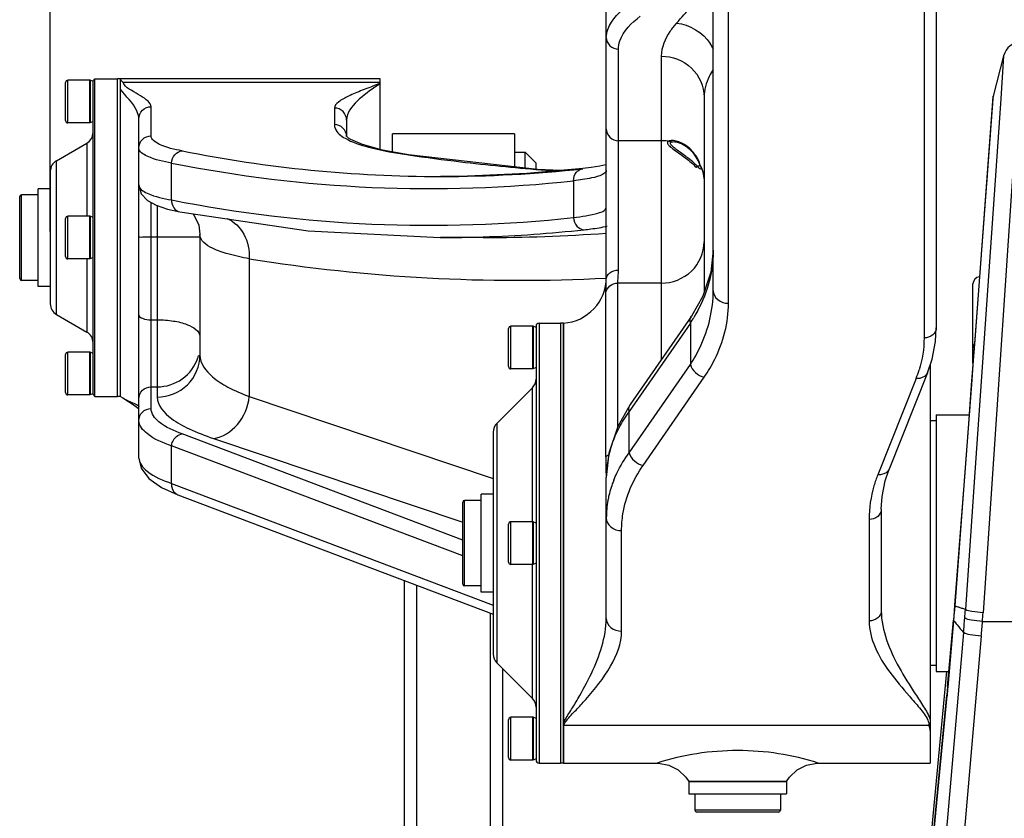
# Model space of a CAD drawing. Header units: millimetres. Extents: x 0 to 5945, y 0 to 4205.
# Tile 12 of 80: x 845 to 1006, y 3358 to 3489. Entities that reach past the tile are written whole.
import ezdxf

# ---------------------------------------------------------------- set-up
doc = ezdxf.new("R2010")
doc.units = ezdxf.units.MM
doc.header["$LTSCALE"] = 326.975
doc.layers.get('0').update_dxf_attribs({"linetype": 'CONTINUOUS'})
for name, color, linetype in [('304102000077DXF_CONTINUOUS_LINE', 7, 'CONTINUOUS'), ('304102000080_DXF_DIMENSION', 7, 'CONTINUOUS'), ('304102000082DXF_CONTINUOUS_LINE', 7, 'CONTINUOUS'), ('304103000031DXF_CONTINUOUS_LINE', 7, 'CONTINUOUS'), ('304104000210DXF_CONTINUOUS_LINE', 7, 'CONTINUOUS'), ('304104000212DXF_CONTINUOUS_LINE', 7, 'CONTINUOUS'), ('304104000215DXF_CONTINUOUS_LINE', 7, 'CONTINUOUS'), ('304104000218DXF_CONTINUOUS_LINE', 7, 'CONTINUOUS'), ('304105000162DXF_CONTINUOUS_LINE', 7, 'CONTINUOUS'), ('304105000174DXF_CONTINUOUS_LINE', 7, 'CONTINUOUS'), ('501023000069DXF_CONTINUOUS_LINE', 7, 'CONTINUOUS'), ('501023000148DXF_CONTINUOUS_LINE', 7, 'CONTINUOUS'), ('604006000001DXF_CONTINUOUS_LINE', 7, 'CONTINUOUS'), ('604007000001DXF_CONTINUOUS_LINE', 7, 'CONTINUOUS'), ('626001000001DXF_CONTINUOUS_LINE', 7, 'CONTINUOUS')]:
    doc.layers.add(name, color=color, linetype=linetype)
doc.styles.get("Standard").update_dxf_attribs({"font": 'txt', "width": 0.7})
doc.dimstyles.new('DIMSTYLE_6', dxfattribs={"dimtxt": 17.5, "dimasz": 15, "dimexe": 2, "dimexo": 0.2, "dimgap": 0.875, "dimtad": 1, "dimdsep": 46, "dimtxsty": 'Standard', "dimblk": '_FILLED', "dimblk1": '_FILLED', "dimblk2": '_FILLED', "dimcen": 0.09, "dimclrt": 5, "dimazin": 2, "dimtp": 0.01, "dimtm": 0.01, "dimtfac": 1, "dimtofl": 0, "dimtmove": 0, "dimatfit": 3, "dimldrblk": '_FILLED', "dimfxl": 0, "dimtolj": 1, "dimarcsym": 0})

# ---------------------------------------------------------------- blocks, each defined once
blk = doc.blocks.new('_FILLED')
at = {"color": 0, "linetype": 'ByBlock'}
blk.add_solid([(0, 0), (-1, 0.117), (-1, -0.117)], dxfattribs=at)
blk = doc.blocks.new('*D19')
at = {"layer": '304102000080_DXF_DIMENSION', "color": 2, "linetype": 'Continuous'}
for p, q in [((1144.25, 3672.87), (1144.25, 3643.33)), ((850.25, 3454.17), (850.25, 3663.33)), ((850.25, 3653.33), (997.25, 3653.33)), ((1144.25, 3653.33), (997.25, 3653.33))]:
    blk.add_line(p, q, dxfattribs=at)
at = {"layer": '304102000080_DXF_DIMENSION', "color": 2, "linetype": 'Continuous', "xscale": 15, "yscale": 15, "zscale": 15, "rotation": 180}
blk.add_blockref('_FILLED', (850.25, 3653.33), dxfattribs=at)
at = {"layer": '304102000080_DXF_DIMENSION', "color": 2, "linetype": 'Continuous', "xscale": 15, "yscale": 15, "zscale": 15}
blk.add_blockref('_FILLED', (1144.25, 3653.33), dxfattribs=at)

msp = doc.modelspace()

# ---------------------------------------------------------------- linework, layer by layer
at = {"layer": '304102000077DXF_CONTINUOUS_LINE', "color": 9, "linetype": 'Continuous'}
for p, q in [((1009.181, 3485.172), (1002.914, 3391.779)), ((1006.274, 3482.914), (1005.786, 3475.864)), ((1005.786, 3475.864), (1001.508, 3413.97)), ((1004.526, 3475.52), (1004.584, 3476.29)), ((1001.591, 3436.438), (1004.526, 3475.52)), ((1001.491, 3435.099), (1001.591, 3436.438)), ((1001.042, 3429.116), (1001.46, 3434.681)), ((1001.46, 3434.681), (1001.491, 3435.099)), ((1000.562, 3422.705), (1001.042, 3429.116)), ((999.916, 3414.085), (1000.562, 3422.705)), ((998.33, 3392.897), (999.916, 3414.085)), ((1001.508, 3413.97), (1000.01, 3392.294)), ((998.18, 3392.036), (998.254, 3391.931)), ((998.192, 3391.191), (998.254, 3391.931)), ((998.256, 3392.994), (998.33, 3392.898)), ((997.181, 3379.622), (998.129, 3390.453)), ((998.055, 3390.559), (998.129, 3390.453)), ((998.129, 3390.453), (998.192, 3391.191)), ((1002.811, 3390.345), (1022.747, 3390.345)), ((999.71, 3388.535), (985.024, 3220.673)), ((1002.61, 3387.932), (987.923, 3220.062)), ((997.107, 3379.728), (997.181, 3379.622)), ((981.998, 3222.835), (997.046, 3378.161)), ((996.975, 3378.291), (997.046, 3378.161))]:
    msp.add_line(p, q, dxfattribs=at)
at = {"layer": '304102000077DXF_CONTINUOUS_LINE', "color": 7, "linetype": 'Continuous'}
for p, q in [((1006.274, 3482.914), (1004.584, 3476.29)), ((1004.514, 3475.861), (1001.432, 3435.084)), ((1004.584, 3476.29), (1004.514, 3475.861)), ((1004.057, 3469.822), (1004.042, 3469.622)), ((1003.566, 3463.318), (1003.315, 3460.005)), ((1001.432, 3435.084), (1000.973, 3429)), ((1000.973, 3429), (1000.495, 3422.674)), ((1000.628, 3424.43), (1000.609, 3424.172)), ((1000.495, 3422.674), (999.844, 3414.038)), ((999.844, 3414.038), (998.256, 3392.994)), ((998.18, 3392.036), (998.055, 3390.559)), ((998.256, 3392.994), (998.181, 3392.046)), ((997.107, 3379.728), (998.055, 3390.559)), ((996.898, 3382.172), (985.248, 3258.057)), ((997.108, 3379.733), (996.975, 3378.297)), ((981.927, 3222.964), (996.975, 3378.291))]:
    msp.add_line(p, q, dxfattribs=at)
msp.add_arc((1009.181, 3482.172), 3, 90.00005, 165.6925, dxfattribs=at)
at = {"layer": '304102000077DXF_CONTINUOUS_LINE', "color": 9, "linetype": 'Continuous'}
for centre, radius, start, end in [((859.649, 3403.303), 139.071, 355.30948, 355.50935), ((859.526, 3403.313), 139.194, 355.50934, 355.70852), ((985.199, 3353.817), 41.227, 69.76836, 70.59552), ((979.557, 3338.312), 57.726, 69.24876, 69.83558), ((854.942, 3402.349), 145.415, 355.49421, 356.03507), ((1063.686, 3442.934), 83.977, 218.67908, 219.25363), ((713.751, 3413.477), 287.044, 355.01514, 355.49377), ((713.687, 3413.209), 290.026, 355.00003, 355.47835), ((844.386, 3402.414), 158.884, 355.64356, 356.16224), ((1067.261, 3445.866), 88.6, 219.259, 220.32174), ((839.615, 3393.407), 158.168, 354.73395, 355.00017), ((840.866, 3393.292), 156.912, 354.46661, 354.73398)]:
    msp.add_arc(centre, radius, start, end, dxfattribs=at)
for points, knots in [([(998.33, 3392.897), (998.424, 3392.865), (998.613, 3392.8), (998.802, 3392.735), (998.896, 3392.702)], [0, 0, 0, 0, 0.4997623, 1, 1, 1, 1]), ([(1002.914, 3391.779), (1002.297, 3391.822), (1001.337, 3391.957), (1000.321, 3392.098), (1000.01, 3392.294)], [0, 0, 0, 0, 0.6271297, 1, 1, 1, 1]), ([(1002.811, 3390.345), (1002.193, 3390.392), (1001.234, 3390.541), (1000.211, 3390.71), (999.908, 3390.925)], [0, 0, 0, 0, 0.6254029, 1, 1, 1, 1]), ([(1002.61, 3387.932), (1001.993, 3387.985), (1001.034, 3388.141), (1000.012, 3388.319), (999.71, 3388.535)], [0, 0, 0, 0, 0.6248976, 1, 1, 1, 1])]:
    msp.add_open_spline(points, degree=3, knots=knots, dxfattribs=at)
at = {"layer": '304102000082DXF_CONTINUOUS_LINE', "color": 7, "linetype": 'Continuous'}
for p, q in [((941.247, 3446.285), (941.247, 3492.219)), ((958.747, 3444.493), (958.747, 3492.221)), ((995.247, 3492.134), (995.247, 3438.409)), ((861.747, 3478.937), (861.747, 3479.173)), ((904.247, 3479.172), (861.747, 3479.172)), ((904.247, 3467.589), (904.247, 3479.173)), ((861.747, 3427.173), (861.747, 3478.537)), ((957.247, 3476.18), (957.247, 3444.193)), ((864.747, 3417.075), (864.747, 3472.622)), ((898.747, 3472.4), (898.747, 3469.769)), ((908.877, 3466.734), (908.876, 3466.734)), ((938.779, 3464.623), (937.401, 3464.452)), ((937.401, 3464.452), (937.401, 3464.452)), ((940.194, 3464.856), (938.779, 3464.623)), ((941.174, 3465.085), (940.194, 3464.856)), ((941.247, 3465.11), (941.174, 3465.085)), ((956.491, 3465.288), (956.512, 3465.438)), ((914.19, 3463.172), (914.13, 3463.172)), ((871.451, 3457.368), (871.453, 3457.367)), ((874.547, 3455.176), (874.747, 3453.725)), ((874.746, 3453.725), (874.747, 3433.919)), ((914.066, 3453.172), (914.129, 3453.172)), ((921.088, 3453.172), (914.129, 3453.172)), ((921.108, 3453.172), (921.088, 3453.172)), ((958.747, 3451.123), (958.361, 3447.506)), ((941.247, 3444.479), (941.247, 3446.043)), ((955.168, 3440.316), (945.163, 3425.877)), ((934.247, 3367.172), (934.247, 3439.172)), ((994.247, 3432.358), (994.247, 3367.172)), ((993.81, 3431.05), (987.536, 3415.292)), ((861.747, 3427.172), (862.115, 3426.941)), ((862.101, 3426.951), (862.103, 3426.949)), ((864.193, 3425.608), (864.702, 3425.201)), ((864.702, 3425.201), (864.747, 3425.156)), ((986.879, 3413.34), (987.536, 3415.292)), ((941.247, 3390.859), (941.247, 3413.93)), ((986.377, 3410.818), (986.879, 3413.34)), ((868.444, 3412.286), (871.133, 3411.069)), ((871.13, 3411.07), (922.747, 3391.559)), ((986.247, 3408.714), (986.377, 3410.818)), ((986.247, 3408.716), (986.247, 3392.097)), ((934.247, 3367.172), (949.559, 3367.172)), ((975.934, 3367.172), (994.247, 3367.172)), ((970.745, 3364.172), (954.748, 3364.172))]:
    msp.add_line(p, q, dxfattribs=at)
at = {"layer": '304102000082DXF_CONTINUOUS_LINE', "color": 9, "linetype": 'Continuous'}
for p, q in [((993.247, 3490.475), (993.247, 3436.75)), ((961.247, 3442.419), (961.247, 3490.147)), ((943.247, 3447.861), (943.247, 3484.002)), ((950.247, 3482.86), (950.247, 3433.214)), ((904.169, 3478.547), (862.242, 3478.547)), ((866.747, 3469.821), (866.747, 3474.586)), ((896.747, 3474.365), (896.747, 3471.657)), ((950.247, 3469.027), (943.247, 3469.027)), ((908.876, 3466.734), (908.588, 3466.744)), ((908.588, 3466.744), (908.873, 3466.702)), ((870.106, 3459.33), (870.106, 3465.369)), ((932.213, 3464.135), (933.487, 3464.041)), ((935.888, 3462.464), (935.888, 3456.452)), ((866.747, 3425.182), (866.747, 3458.912)), ((867.747, 3458.401), (867.747, 3427.079)), ((866.747, 3453.274), (867.747, 3453.274)), ((882.814, 3449.702), (882.814, 3427.143)), ((943.13, 3422.321), (943.13, 3445.717)), ((950.247, 3445.717), (943.13, 3445.717)), ((941.155, 3417.271), (941.155, 3444.085)), ((866.747, 3439.728), (867.747, 3439.728)), ((954.999, 3439.177), (944.994, 3424.738)), ((954.999, 3439.177), (954.999, 3432.405)), ((944.994, 3417.966), (954.999, 3432.405)), ((947.26, 3415.892), (957.265, 3430.331)), ((991.952, 3430.131), (985.678, 3414.372)), ((866.747, 3428.749), (867.747, 3428.749)), ((882.814, 3427.143), (922.747, 3413.723)), ((944.994, 3417.966), (944.994, 3424.738)), ((917.747, 3403.682), (871.838, 3421.036)), ((876.942, 3420.304), (917.747, 3406.592)), ((870.106, 3412.94), (870.106, 3419.082)), ((917.747, 3401.074), (870.106, 3419.082)), ((870.106, 3412.94), (922.747, 3393.042)), ((984.247, 3407.057), (984.247, 3390.438)), ((943.747, 3388.785), (943.747, 3405.226)), ((994.054, 3373.306), (934.324, 3373.306))]:
    msp.add_line(p, q, dxfattribs=at)
at = {"layer": '304102000082DXF_CONTINUOUS_LINE', "color": 7, "linetype": 'Continuous'}
for points in [[(899.072, 3469.46), (898.741, 3469.774), (898.746, 3469.708)], [(908.876, 3466.734), (904.6, 3467.493), (901.34, 3468.376), (899.421, 3469.226), (899.072, 3469.46)], [(933.761, 3464.131), (929.969, 3464.322), (908.877, 3466.734)], [(937.401, 3464.452), (928.221, 3463.641), (918.533, 3463.218), (914.189, 3463.172)], [(864.747, 3461.765), (865.134, 3460.354), (866.169, 3459.23), (867.567, 3458.461), (869.431, 3457.834), (871.453, 3457.367)], [(871.451, 3457.368), (892.468, 3454.25), (914.065, 3453.172)], [(873.583, 3457.051), (873.803, 3456.803), (874.547, 3455.176)], [(958.361, 3447.506), (957.036, 3443.567), (955.167, 3440.316)], [(993.81, 3431.051), (994.561, 3433.3), (995.113, 3436.145), (995.247, 3438.413)], [(862.104, 3426.949), (862.762, 3426.527), (863.512, 3426.061), (864.193, 3425.608)], [(945.163, 3425.876), (943.108, 3422.283), (941.659, 3417.898), (941.247, 3413.93)], [(864.747, 3417.075), (865.114, 3415.436), (866.36, 3413.755), (868.444, 3412.286)], [(949.55, 3367.173), (949.783, 3367.168), (951.487, 3366.851), (953.032, 3366.059), (954.287, 3364.856), (954.747, 3364.172)], [(970.746, 3364.172), (971.207, 3364.856), (972.461, 3366.059), (974.006, 3366.851), (975.71, 3367.168), (975.943, 3367.173)]]:
    msp.add_lwpolyline(points, dxfattribs=at)
at = {"layer": '304102000082DXF_CONTINUOUS_LINE', "color": 9, "linetype": 'Continuous'}
for centre, radius, start, end in [((815.477, 3611.906), 184.735, 317.98849, 320.24601), ((952.034, 3480.784), 7.466, 25.19964, 33.73909), ((902.617, 3476.557), 8.233, 240.09712, 241.62997), ((903.084, 3477.42), 9.214, 241.6313, 243.16277), ((950.246, 3461.847), 7.18, 81.64766, 89.99599), ((950.247, 3461.861), 7.166, 80.83693, 81.64055), ((950.249, 3461.869), 7.158, 76.49043, 80.83787), ((958.133, 3806.927), 343.773, 261.76152, 263.19512), ((912.402, 3676.924), 215.742, 258.69376, 276.24945), ((957.933, 3805.239), 342.072, 263.19481, 265.40133), ((950.515, 3462.181), 6.734, 24.67408, 27.32035), ((950.503, 3462.175), 6.747, 23.69044, 24.67479), ((957.848, 3804.26), 341.09, 265.4024, 265.68981), ((912.402, 3672.906), 217.724, 258.79805, 276.19237), ((867.953, 5178.722), 1725.448, 269.993153, 270.181204), ((914.127, 3668.401), 215.229, 270.00055, 271.85363), ((914.072, 3669.575), 216.404, 271.85815, 276.24696), ((921.077, 3733.489), 280.317, 270.00635, 274.12655), ((926.99, 3724.7), 278.524, 260.87381, 272.93078), ((934.028, 3453.018), 25.127, 326.57362, 329.09939), ((868.041, 3435.588), 6.705, 341.62968, 345.83551), ((974.364, 3437.138), 18.933, 338.27644, 342.7041), ((864.508, 3430.518), 4.303, 236.02752, 237.80559), ((1028.588, 3417.376), 87.434, 180.0689, 181.5755), ((1271.512, 3423.852), 330.443, 181.53989, 181.68955), ((958.579, 3407.011), 17.364, 158.13965, 166.75002), ((957.365, 3407.289), 16.118, 169.66012, 179.96178), ((957.794, 3407.214), 16.554, 166.81057, 169.67194)]:
    msp.add_arc(centre, radius, start, end, dxfattribs=at)
at = {"layer": '304102000082DXF_CONTINUOUS_LINE', "color": 7, "linetype": 'Continuous'}
for centre, radius, start, end in [((914.171, 3679.45), 216.278, 258.71228, 269.9889), ((935.758, 3441.406), 31.14, 53.24227, 53.57815), ((940.6, 3447.849), 23.08, 51.66162, 53.30101), ((950.179, 3462.708), 6.814, 32.22588, 38.40139), ((949.923, 3462.544), 7.118, 27.07449, 32.24282), ((914.097, 3678.642), 215.47, 270.02479, 276.20926), ((945.087, 3453.52), 15.849, 49.0931, 51.66746), ((947.291, 3456.074), 12.476, 46.34534, 49.06279), ((949.884, 3462.522), 7.162, 23.70215, 27.08945), ((950.118, 3462.625), 6.907, 22.52943, 23.69913), ((933.747, 3446.656), 7.5, 273.82255, 360)]:
    msp.add_arc(centre, radius, start, end, dxfattribs=at)
at = {"layer": '304102000082DXF_CONTINUOUS_LINE', "color": 9, "linetype": 'Continuous'}
for points, knots in [([(941.247, 3485.907), (941.247, 3486.36), (941.69, 3488.603), (943.543, 3490.241), (944.995, 3491.273)], [0, 0, 0, 0, 0.2027738, 1, 1, 1, 1]), ([(943.247, 3484.002), (943.247, 3484.455), (943.656, 3486.665), (945.41, 3488.336), (946.807, 3489.384)], [0, 0, 0, 0, 0.2061906, 1, 1, 1, 1]), ([(952.737, 3488.267), (952.348, 3487.835), (951.091, 3486.285), (950.247, 3484.285), (950.247, 3482.86)], [0, 0, 0, 0, 0.2898432, 1, 1, 1, 1]), ([(941.247, 3485.907), (941.247, 3485.417), (941.697, 3484.386), (942.74, 3484.002), (943.247, 3484.002)], [0, 0, 0, 0, 0.491406, 1, 1, 1, 1]), ([(950.247, 3482.86), (952.021, 3482.86), (955.672, 3481.511), (957.247, 3477.896), (957.247, 3476.18)], [0, 0, 0, 0, 0.5082675, 1, 1, 1, 1]), ([(958.739, 3480.678), (958.501, 3480.311), (957.705, 3478.937), (957.247, 3477.334), (957.247, 3476.18)], [0, 0, 0, 0, 0.2747145, 1, 1, 1, 1]), ([(864.747, 3472.622), (864.747, 3473.069), (864.139, 3474.974), (862.607, 3476.254), (861.747, 3477.453)], [0, 0, 0, 0, 0.2326977, 1, 1, 1, 1]), ([(862.341, 3478.221), (862.31, 3478.272), (862.261, 3478.377), (862.242, 3478.492), (862.242, 3478.547)], [0, 0, 0, 0, 0.5182693, 1, 1, 1, 1]), ([(866.747, 3474.586), (866.747, 3474.925), (866.145, 3475.664), (864.966, 3476.413), (863.607, 3477.218), (862.6, 3477.79), (862.341, 3478.221)], [0, 0, 0, 0, 0.1752547, 0.4351423, 0.7397204, 1, 1, 1, 1]), ([(903.737, 3478.242), (902.935, 3477.886), (901.351, 3477.325), (899.184, 3476.397), (897.616, 3475.596), (896.747, 3474.759), (896.747, 3474.365)], [0, 0, 0, 0, 0.3227683, 0.620484, 0.8552144, 1, 1, 1, 1]), ([(903.786, 3478.058), (902.623, 3477.286), (900.605, 3475.85), (898.747, 3473.58), (898.747, 3472.401)], [0, 0, 0, 0, 0.5419989, 1, 1, 1, 1]), ([(864.747, 3472.622), (864.747, 3473.124), (865.182, 3474.176), (866.238, 3474.586), (866.747, 3474.586)], [0, 0, 0, 0, 0.4968159, 1, 1, 1, 1]), ([(898.747, 3472.4), (898.747, 3472.903), (898.311, 3473.955), (897.256, 3474.365), (896.747, 3474.365)], [0, 0, 0, 0, 0.4968781, 1, 1, 1, 1]), ([(896.747, 3471.657), (896.747, 3471.454), (896.942, 3470.466), (897.84, 3469.808), (898.513, 3469.42)], [0, 0, 0, 0, 0.2063693, 1, 1, 1, 1]), ([(898.746, 3469.708), (898.74, 3470.209), (898.301, 3471.249), (897.252, 3471.657), (896.747, 3471.657)], [0, 0, 0, 0, 0.4976742, 1, 1, 1, 1]), ([(941.247, 3470.978), (941.247, 3470.479), (941.685, 3469.432), (942.738, 3469.027), (943.247, 3469.027)], [0, 0, 0, 0, 0.495631, 1, 1, 1, 1]), ([(864.747, 3467.841), (864.747, 3468.347), (865.178, 3469.403), (866.237, 3469.821), (866.747, 3469.821)], [0, 0, 0, 0, 0.4981523, 1, 1, 1, 1]), ([(871.838, 3467.356), (870.543, 3467.613), (868.819, 3467.908), (866.747, 3469.199), (866.747, 3469.821)], [0, 0, 0, 0, 0.6798141, 1, 1, 1, 1]), ([(870.106, 3465.369), (868.745, 3465.626), (866.971, 3465.919), (864.747, 3467.203), (864.747, 3467.841)], [0, 0, 0, 0, 0.6843516, 1, 1, 1, 1]), ([(898.924, 3469.199), (900.155, 3468.575), (903.379, 3467.605), (906.656, 3467.025), (908.588, 3466.744)], [0, 0, 0, 0, 0.4142225, 1, 1, 1, 1]), ([(870.106, 3465.369), (870.13, 3465.858), (870.475, 3466.813), (871.391, 3467.327), (871.838, 3467.356)], [0, 0, 0, 0, 0.5224991, 1, 1, 1, 1]), ([(940.644, 3463.486), (940.083, 3463.2), (938.479, 3462.811), (936.877, 3462.579), (935.888, 3462.464)], [0, 0, 0, 0, 0.3873299, 1, 1, 1, 1]), ([(941.247, 3464.146), (941.247, 3464.087), (941.17, 3463.777), (940.866, 3463.599), (940.644, 3463.486)], [0, 0, 0, 0, 0.1923109, 1, 1, 1, 1]), ([(864.747, 3461.779), (864.747, 3461.143), (866.979, 3459.874), (868.746, 3459.585), (870.106, 3459.33)], [0, 0, 0, 0, 0.3147952, 1, 1, 1, 1]), ([(870.106, 3459.33), (870.084, 3458.887), (870.285, 3457.994), (871.056, 3457.446), (871.451, 3457.368)], [0, 0, 0, 0, 0.5239202, 1, 1, 1, 1]), ([(935.888, 3456.452), (937.233, 3456.606), (938.974, 3456.868), (940.773, 3457.438), (941.246, 3457.916), (941.247, 3458.118)], [0, 0, 0, 0, 0.7027146, 0.8951977, 1, 1, 1, 1]), ([(935.888, 3456.452), (935.901, 3455.957), (936.23, 3454.981), (937.17, 3454.472), (937.62, 3454.456)], [0, 0, 0, 0, 0.5240196, 1, 1, 1, 1]), ([(879.206, 3456.279), (880.348, 3455.791), (882.368, 3453.79), (882.878, 3451.076), (882.813, 3449.702)], [0, 0, 0, 0, 0.474556, 1, 1, 1, 1]), ([(937.62, 3454.456), (937.992, 3454.497), (939.25, 3454.648), (940.506, 3454.842), (941.372, 3455.057)], [0, 0, 0, 0, 0.2958423, 1, 1, 1, 1]), ([(864.747, 3453.268), (864.747, 3453.319), (865.062, 3453.204), (865.365, 3453.311), (866.036, 3453.259), (866.491, 3453.274), (866.747, 3453.274)], [0, 0, 0, 0, 0.0761282, 0.2929006, 0.6173209, 1, 1, 1, 1]), ([(873.41, 3453.283), (873.601, 3453.283), (873.92, 3453.296), (874.375, 3453.264), (874.563, 3453.328), (874.747, 3453.266), (874.747, 3453.295)], [0, 0, 0, 0, 0.4291746, 0.7436866, 0.9353555, 1, 1, 1, 1]), ([(882.814, 3449.702), (881.642, 3449.916), (879.554, 3450.387), (876.75, 3451.27), (874.747, 3452.668), (874.747, 3453.685)], [0, 0, 0, 0, 0.3833234, 0.6728577, 1, 1, 1, 1]), ([(950.247, 3445.717), (952.024, 3445.717), (955.695, 3447.106), (957.247, 3450.75), (957.247, 3452.485)], [0, 0, 0, 0, 0.5059444, 1, 1, 1, 1]), ([(941.247, 3446.285), (941.247, 3446.704), (941.79, 3447.614), (942.751, 3447.861), (943.247, 3447.861)], [0, 0, 0, 0, 0.4584273, 1, 1, 1, 1]), ([(943.13, 3445.717), (943.13, 3445.84), (943.169, 3446.555), (943.247, 3447.268), (943.247, 3447.861)], [0, 0, 0, 0, 0.1719018, 1, 1, 1, 1]), ([(941.155, 3444.085), (941.227, 3444.529), (941.728, 3445.397), (942.67, 3445.717), (943.13, 3445.717)], [0, 0, 0, 0, 0.4946258, 1, 1, 1, 1]), ([(954.999, 3432.405), (955.611, 3433.344), (957.706, 3437.047), (958.747, 3441.362), (958.747, 3444.493)], [0, 0, 0, 0, 0.263684, 1, 1, 1, 1]), ([(958.747, 3444.493), (958.747, 3443.947), (959.394, 3442.768), (960.623, 3442.419), (961.247, 3442.419)], [0, 0, 0, 0, 0.4672175, 1, 1, 1, 1]), ([(957.265, 3430.331), (957.912, 3431.266), (960.121, 3434.932), (961.246, 3439.277), (961.247, 3442.419)], [0, 0, 0, 0, 0.265724, 1, 1, 1, 1]), ([(864.747, 3440.519), (864.747, 3440.249), (865.586, 3439.77), (866.269, 3439.728), (866.747, 3439.728)], [0, 0, 0, 0, 0.3610699, 1, 1, 1, 1]), ([(867.747, 3439.728), (868.642, 3439.728), (870.363, 3439.585), (872.761, 3439.045), (874.747, 3437.905), (874.747, 3436.961)], [0, 0, 0, 0, 0.3414566, 0.6398417, 1, 1, 1, 1]), ([(995.247, 3438.409), (995.247, 3437.972), (994.728, 3437.029), (993.745, 3436.75), (993.247, 3436.75)], [0, 0, 0, 0, 0.4672175, 1, 1, 1, 1]), ([(867.747, 3427.079), (869.526, 3427.079), (873.213, 3428.5), (874.747, 3432.167), (874.747, 3433.918)], [0, 0, 0, 0, 0.5041117, 1, 1, 1, 1]), ([(874.747, 3433.918), (874.747, 3432.559), (876.455, 3430.396), (879.509, 3428.538), (881.623, 3427.599), (882.814, 3427.143)], [0, 0, 0, 0, 0.3728209, 0.650397, 1, 1, 1, 1]), ([(867.747, 3428.749), (869.186, 3428.749), (872.12, 3429.651), (873.956, 3432.127), (874.404, 3433.475)], [0, 0, 0, 0, 0.503232, 1, 1, 1, 1]), ([(993.81, 3431.05), (993.619, 3430.57), (992.868, 3430.094), (992.151, 3430.106), (991.952, 3430.131)], [0, 0, 0, 0, 0.7198189, 1, 1, 1, 1]), ([(864.747, 3426.795), (864.747, 3427.295), (865.185, 3428.343), (866.238, 3428.749), (866.747, 3428.749)], [0, 0, 0, 0, 0.4958879, 1, 1, 1, 1]), ([(862.215, 3426.877), (862.426, 3426.744), (863.187, 3426.329), (864.03, 3426.07), (864.541, 3425.727)], [0, 0, 0, 0, 0.2884413, 1, 1, 1, 1]), ([(864.541, 3425.727), (864.595, 3425.691), (864.686, 3425.626), (864.747, 3425.521), (864.747, 3425.475)], [0, 0, 0, 0, 0.5902677, 1, 1, 1, 1]), ([(867.747, 3427.079), (867.747, 3425.668), (869.81, 3423.486), (873.196, 3421.693), (875.593, 3420.758), (876.942, 3420.304)], [0, 0, 0, 0, 0.357449, 0.6393496, 1, 1, 1, 1]), ([(876.942, 3420.304), (878.44, 3420.507), (881.395, 3422.36), (882.649, 3425.494), (882.813, 3427.143)], [0, 0, 0, 0, 0.4769419, 1, 1, 1, 1]), ([(871.838, 3421.036), (870.498, 3421.542), (868.429, 3422.351), (866.747, 3424.348), (866.747, 3425.182)], [0, 0, 0, 0, 0.6319342, 1, 1, 1, 1]), ([(944.994, 3424.738), (944.387, 3423.905), (942.323, 3420.657), (941.247, 3416.748), (941.247, 3413.929)], [0, 0, 0, 0, 0.2676278, 1, 1, 1, 1]), ([(870.106, 3419.082), (868.703, 3419.586), (866.567, 3420.366), (864.747, 3422.382), (864.747, 3423.228)], [0, 0, 0, 0, 0.637995, 1, 1, 1, 1]), ([(870.106, 3419.082), (870.128, 3419.323), (870.342, 3420.205), (871.178, 3420.957), (871.838, 3421.036)], [0, 0, 0, 0, 0.2669162, 1, 1, 1, 1]), ([(942.463, 3413.477), (942.618, 3413.863), (943.312, 3415.438), (944.219, 3416.917), (944.994, 3417.966)], [0, 0, 0, 0, 0.2417585, 1, 1, 1, 1]), ([(864.747, 3417.087), (864.747, 3416.241), (866.567, 3414.225), (868.703, 3413.444), (870.106, 3412.94)], [0, 0, 0, 0, 0.362005, 1, 1, 1, 1]), ([(943.747, 3405.226), (943.747, 3406.136), (944.046, 3409.914), (945.628, 3413.535), (947.26, 3415.892)], [0, 0, 0, 0, 0.2410665, 1, 1, 1, 1]), ([(987.536, 3415.292), (987.345, 3414.811), (986.594, 3414.335), (985.877, 3414.348), (985.678, 3414.372)], [0, 0, 0, 0, 0.7198189, 1, 1, 1, 1]), ([(870.106, 3412.941), (870.086, 3412.739), (870.102, 3411.999), (870.629, 3411.259), (871.13, 3411.07)], [0, 0, 0, 0, 0.2745167, 1, 1, 1, 1]), ([(985.678, 3414.372), (985.442, 3413.779), (984.622, 3411.423), (984.247, 3408.911), (984.247, 3407.057)], [0, 0, 0, 0, 0.2560421, 1, 1, 1, 1]), ([(986.247, 3408.716), (986.247, 3408.279), (985.728, 3407.336), (984.745, 3407.057), (984.247, 3407.057)], [0, 0, 0, 0, 0.4672175, 1, 1, 1, 1]), ([(941.247, 3407.3), (941.247, 3406.753), (941.894, 3405.575), (943.123, 3405.226), (943.747, 3405.226)], [0, 0, 0, 0, 0.4672175, 1, 1, 1, 1]), ([(986.247, 3392.097), (986.247, 3391.66), (985.728, 3390.717), (984.745, 3390.438), (984.247, 3390.438)], [0, 0, 0, 0, 0.4672175, 1, 1, 1, 1]), ([(986.247, 3392.097), (986.247, 3390.494), (986.958, 3387.23), (989.092, 3382.742), (991.342, 3379.203), (993.157, 3376.46), (994, 3375.062), (994.247, 3374.321)], [0, 0, 0, 0, 0.2440808, 0.4976204, 0.7547982, 0.8810303, 1, 1, 1, 1]), ([(934.315, 3373.854), (934.609, 3374.527), (935.46, 3375.773), (937.02, 3378.4), (938.895, 3381.829), (940.65, 3386.185), (941.247, 3389.307), (941.247, 3390.859)], [0, 0, 0, 0, 0.1187349, 0.242128, 0.4946286, 0.7491145, 1, 1, 1, 1]), ([(941.247, 3390.859), (941.247, 3390.313), (941.894, 3389.134), (943.123, 3388.785), (943.747, 3388.785)], [0, 0, 0, 0, 0.4672175, 1, 1, 1, 1]), ([(984.247, 3390.438), (984.247, 3388.977), (985.068, 3385.937), (987.595, 3381.91), (990.291, 3378.759), (992.492, 3376.252), (993.567, 3374.93), (993.87, 3374.178)], [0, 0, 0, 0, 0.2282267, 0.4757549, 0.7397706, 0.8735081, 1, 1, 1, 1]), ([(934.722, 3374.111), (935.206, 3374.727), (936.3, 3375.857), (938.869, 3378.693), (942.074, 3382.581), (943.747, 3386.771), (943.747, 3388.785)], [0, 0, 0, 0, 0.134123, 0.2688034, 0.6551794, 1, 1, 1, 1]), ([(934.247, 3373.677), (934.257, 3373.707), (934.278, 3373.766), (934.303, 3373.825), (934.315, 3373.854)], [0, 0, 0, 0, 0.4967753, 1, 1, 1, 1]), ([(934.582, 3373.924), (934.604, 3373.956), (934.65, 3374.019), (934.698, 3374.081), (934.722, 3374.111)], [0, 0, 0, 0, 0.4970005, 1, 1, 1, 1])]:
    msp.add_open_spline(points, degree=3, knots=knots, dxfattribs=at)
for points in [[(952.737, 3488.267), (954.874, 3488.067), (957.051, 3486.716), (958.243, 3484.931)], [(904.169, 3478.547), (904.162, 3478.371), (903.898, 3478.313), (903.737, 3478.242)], [(904.247, 3478.406), (904.121, 3478.26), (903.946, 3478.165), (903.786, 3478.058)], [(936.375, 3463.899), (936.63, 3464.192), (937.015, 3464.409), (937.401, 3464.452)], [(956.681, 3464.886), (957.049, 3464.048), (957.247, 3463.114), (957.247, 3462.198)], [(935.888, 3462.464), (935.874, 3462.969), (936.044, 3463.517), (936.375, 3463.899)], [(958.747, 3451.123), (958.747, 3449), (958.396, 3446.853), (957.744, 3444.833)], [(957.744, 3444.833), (957.212, 3443.187), (956.476, 3441.598), (955.588, 3440.114)], [(954.999, 3439.177), (954.903, 3439.548), (954.949, 3440), (955.168, 3440.316)], [(993.247, 3436.75), (993.247, 3434.983), (992.965, 3433.197), (992.44, 3431.51)], [(954.999, 3432.405), (955.254, 3431.414), (956.264, 3430.547), (957.265, 3430.331)], [(944.994, 3424.737), (944.898, 3425.109), (944.944, 3425.561), (945.163, 3425.876)], [(864.747, 3423.228), (864.747, 3423.729), (864.975, 3424.261), (865.332, 3424.61)], [(865.332, 3424.61), (865.696, 3424.965), (866.238, 3425.182), (866.747, 3425.182)], [(944.994, 3417.966), (945.25, 3416.974), (946.259, 3416.108), (947.26, 3415.892)], [(941.155, 3417.271), (941.234, 3417.438), (941.432, 3417.53), (941.604, 3417.598)], [(993.87, 3374.178), (993.981, 3373.903), (994.053, 3373.603), (994.054, 3373.306)], [(934.324, 3373.306), (934.312, 3373.529), (934.454, 3373.741), (934.582, 3373.924)], [(962.747, 3369.222), (958.295, 3369.222), (953.779, 3368.563), (949.55, 3367.172)], [(975.943, 3367.172), (971.714, 3368.563), (967.198, 3369.222), (962.747, 3369.222)]]:
    msp.add_open_spline(points, degree=3, dxfattribs=at)
at = {"layer": '304102000082DXF_CONTINUOUS_LINE', "color": 7, "linetype": 'Continuous'}
for points, knots in [([(861.747, 3479.013), (861.753, 3478.924), (861.998, 3478.794), (862.133, 3478.631), (862.242, 3478.547)], [0, 0, 0, 0, 0.3939756, 1, 1, 1, 1]), ([(904.169, 3478.547), (904.181, 3478.556), (904.203, 3478.575), (904.221, 3478.597), (904.228, 3478.608)], [0, 0, 0, 0, 0.5465705, 1, 1, 1, 1]), ([(904.228, 3478.608), (904.234, 3478.618), (904.243, 3478.638), (904.246, 3478.66), (904.247, 3478.67)], [0, 0, 0, 0, 0.5265913, 1, 1, 1, 1]), ([(952.675, 3467.609), (952.44, 3467.789), (952.1, 3468.069), (951.746, 3468.462), (951.747, 3468.632)], [0, 0, 0, 0, 0.6346999, 1, 1, 1, 1]), ([(951.747, 3468.632), (951.747, 3468.64), (951.747, 3468.656), (951.75, 3468.672), (951.752, 3468.679)], [0, 0, 0, 0, 0.5087943, 1, 1, 1, 1]), ([(951.752, 3468.679), (951.761, 3468.713), (951.807, 3468.783), (951.88, 3468.816), (951.921, 3468.829)], [0, 0, 0, 0, 0.4511954, 1, 1, 1, 1]), ([(956.746, 3464.408), (956.748, 3464.194), (956.19, 3464.836), (956.012, 3464.996), (955.903, 3465.1)], [0, 0, 0, 0, 0.5862223, 1, 1, 1, 1]), ([(956.613, 3464.956), (956.607, 3464.954), (956.595, 3464.948), (956.58, 3464.941), (956.569, 3464.936), (956.563, 3464.933), (956.551, 3464.928), (956.535, 3464.922), (956.516, 3464.914), (956.501, 3464.909), (956.484, 3464.903), (956.467, 3464.897), (956.45, 3464.891), (956.438, 3464.887), (956.423, 3464.883), (956.404, 3464.877), (956.385, 3464.872), (956.367, 3464.866), (956.347, 3464.861), (956.321, 3464.854), (956.297, 3464.848), (956.282, 3464.844), (956.27, 3464.842), (956.25, 3464.837), (956.22, 3464.83), (956.196, 3464.825), (956.185, 3464.822)], [0, 0, 0, 0, 0.0625, 0.125, 0.15625, 0.171875, 0.1875, 0.25, 0.3125, 0.34375, 0.375, 0.4375, 0.46875, 0.5, 0.53125, 0.5625, 0.625, 0.65625, 0.6875, 0.75, 0.8125, 0.828125, 0.84375, 0.875, 0.9375, 1, 1, 1, 1]), ([(956.648, 3464.861), (956.666, 3464.805), (956.696, 3464.7), (956.721, 3464.593), (956.731, 3464.543)], [0, 0, 0, 0, 0.5354717, 1, 1, 1, 1]), ([(956.731, 3464.543), (956.735, 3464.519), (956.742, 3464.474), (956.746, 3464.428), (956.746, 3464.408)], [0, 0, 0, 0, 0.5514884, 1, 1, 1, 1]), ([(941.155, 3444.085), (941.155, 3444.22), (941.181, 3444.953), (941.247, 3445.686), (941.247, 3446.285)], [0, 0, 0, 0, 0.1838428, 1, 1, 1, 1])]:
    msp.add_open_spline(points, degree=3, knots=knots, dxfattribs=at)
at = {"layer": '304102000082DXF_CONTINUOUS_LINE', "color": 2, "linetype": 'Continuous'}
for points in [[(951.388, 3468.936), (951.279, 3468.878), (951.184, 3468.698), (951.442, 3468.277), (952.084, 3467.719), (953.059, 3467.023), (953.848, 3466.467), (954.247, 3466.166)], [(954.247, 3468.253), (954.103, 3468.351), (953.809, 3468.532), (953.361, 3468.749), (952.913, 3468.91), (952.468, 3469.013), (952.043, 3469.055), (951.667, 3469.034), (951.464, 3468.975), (951.388, 3468.936)], [(956.512, 3465.438), (956.327, 3465.85), (955.9, 3466.615), (955.126, 3467.56), (954.544, 3468.048), (954.247, 3468.253)], [(954.247, 3466.166), (954.539, 3465.945), (955.135, 3465.476), (955.695, 3464.947), (955.951, 3464.668)]]:
    msp.add_open_spline(points, degree=3, dxfattribs=at)
at = {"layer": '304102000082DXF_CONTINUOUS_LINE', "color": 7, "linetype": 'Continuous'}
for points in [[(951.921, 3468.829), (952.041, 3468.867), (952.171, 3468.873), (952.297, 3468.869)], [(952.297, 3468.869), (952.48, 3468.864), (952.662, 3468.835), (952.839, 3468.792)], [(953.405, 3467.072), (953.16, 3467.248), (952.915, 3467.425), (952.675, 3467.609)], [(952.839, 3468.792), (953.071, 3468.736), (953.297, 3468.655), (953.514, 3468.557)], [(953.514, 3468.557), (953.77, 3468.441), (954.015, 3468.3), (954.247, 3468.141)], [(954.247, 3468.141), (954.727, 3467.811), (955.156, 3467.397), (955.519, 3466.94)], [(954.247, 3466.463), (953.968, 3466.669), (953.686, 3466.87), (953.405, 3467.072)], [(955.951, 3464.668), (955.996, 3464.693), (956.08, 3464.744), (956.151, 3464.796), (956.185, 3464.822)], [(956.498, 3465.271), (956.553, 3465.137), (956.604, 3465), (956.648, 3464.861)], [(994.247, 3372.509), (994.247, 3372.782), (994.161, 3373.054), (994.054, 3373.306)]]:
    msp.add_open_spline(points, degree=3, dxfattribs=at)
at = {"layer": '304103000031DXF_CONTINUOUS_LINE', "color": 7, "linetype": 'Continuous'}
for p, q in [((926.247, 3470.172), (906.247, 3470.172)), ((906.247, 3467.201), (906.247, 3470.171)), ((926.247, 3470.171), (926.247, 3464.747)), ((908.247, 2749.622), (908.247, 3397.04)), ((924.247, 3382.672), (924.247, 2749.623))]:
    msp.add_line(p, q, dxfattribs=at)
at = {"layer": '304103000031DXF_CONTINUOUS_LINE', "color": 9, "linetype": 'Continuous'}
for p, q in [((910.247, 2750.306), (910.247, 3396.284)), ((922.247, 3391.748), (922.247, 2750.306))]:
    msp.add_line(p, q, dxfattribs=at)
at = {"layer": '304104000210DXF_CONTINUOUS_LINE', "color": 7, "linetype": 'Continuous'}
for p, q in [((926.247, 3467.172), (927.947, 3467.172)), ((927.947, 3464.553), (927.947, 3467.172)), ((927.947, 3467.172), (929.747, 3465.372)), ((929.747, 3464.347), (929.747, 3465.372))]:
    msp.add_line(p, q, dxfattribs=at)
at = {"layer": '304104000212DXF_CONTINUOUS_LINE', "color": 7, "linetype": 'Continuous'}
for p, q in [((857.247, 3478.872), (857.547, 3479.172)), ((857.247, 3427.473), (857.247, 3478.872)), ((857.547, 3427.172), (857.547, 3479.172)), ((857.547, 3479.172), (861.247, 3479.172)), ((861.247, 3427.172), (861.247, 3479.172)), ((851.247, 3465.75), (856.247, 3468.636)), ((850.247, 3464.018), (850.247, 3442.327)), ((851.247, 3440.595), (856.247, 3437.708)), ((857.247, 3427.472), (857.547, 3427.172)), ((857.547, 3427.172), (861.247, 3427.172))]:
    msp.add_line(p, q, dxfattribs=at)
at = {"layer": '304104000212DXF_CONTINUOUS_LINE', "color": 9, "linetype": 'Continuous'}
for p, q in [((856.247, 3468.636), (856.247, 3456.672)), ((851.247, 3440.595), (851.247, 3465.75)), ((856.247, 3449.672), (856.247, 3437.708))]:
    msp.add_line(p, q, dxfattribs=at)
at = {"layer": '304104000212DXF_CONTINUOUS_LINE', "color": 7, "linetype": 'Continuous'}
for centre, start, end in [((855.247, 3470.369), 300, 360), ((852.247, 3464.018), 120, 180), ((852.247, 3442.327), 180, 240), ((855.247, 3435.976), 0, 60)]:
    msp.add_arc(centre, 2, start, end, dxfattribs=at)
at = {"layer": '304104000215DXF_CONTINUOUS_LINE', "color": 7, "linetype": 'Continuous'}
for p, q in [((995.247, 3424.172), (995.247, 3382.173)), ((995.247, 3424.172), (1000.609, 3424.172)), ((995.247, 3423.172), (994.247, 3423.172)), ((995.247, 3383.172), (994.247, 3383.172)), ((995.247, 3382.172), (997.321, 3382.172))]:
    msp.add_line(p, q, dxfattribs=at)
at = {"layer": '304104000218DXF_CONTINUOUS_LINE', "color": 7, "linetype": 'Continuous'}
for p, q in [((929.747, 3438.672), (929.747, 3367.672)), ((930.247, 3439.172), (933.747, 3439.172)), ((933.747, 3439.172), (933.747, 3367.172)), ((923.332, 3422.758), (929.161, 3428.587)), ((922.747, 3421.344), (922.747, 3385.001)), ((923.332, 3383.587), (929.161, 3377.758)), ((930.247, 3367.172), (933.747, 3367.172))]:
    msp.add_line(p, q, dxfattribs=at)
at = {"layer": '304104000218DXF_CONTINUOUS_LINE', "color": 9, "linetype": 'Continuous'}
for p, q in [((930.247, 3439.172), (930.247, 3367.172)), ((929.161, 3406.672), (929.161, 3428.587)), ((923.332, 3422.758), (923.332, 3383.587)), ((929.161, 3377.758), (929.161, 3399.672))]:
    msp.add_line(p, q, dxfattribs=at)
at = {"layer": '304104000218DXF_CONTINUOUS_LINE', "color": 7, "linetype": 'Continuous'}
for centre, radius, start, end in [((930.247, 3438.672), 0.5, 90, 180), ((927.747, 3430.001), 2, 315, 360), ((924.747, 3421.344), 2, 135, 180), ((924.747, 3385.001), 2, 180, 225), ((927.747, 3376.344), 2, 0, 45), ((930.247, 3367.672), 0.5, 180, 270)]:
    msp.add_arc(centre, radius, start, end, dxfattribs=at)
at = {"layer": '304105000162DXF_CONTINUOUS_LINE', "color": 7, "linetype": 'Continuous'}
for p, q in [((861.247, 3427.172), (861.247, 3479.172)), ((861.747, 3479.172), (861.247, 3479.172)), ((861.747, 3427.172), (861.747, 3479.172)), ((861.747, 3427.172), (861.247, 3427.172))]:
    msp.add_line(p, q, dxfattribs=at)
at = {"layer": '304105000174DXF_CONTINUOUS_LINE', "color": 7, "linetype": 'Continuous'}
for p, q in [((933.747, 3439.172), (933.747, 3367.172)), ((934.247, 3439.172), (933.747, 3439.172)), ((934.247, 3439.172), (934.247, 3367.172)), ((934.247, 3367.172), (933.747, 3367.172))]:
    msp.add_line(p, q, dxfattribs=at)
at = {"layer": '501023000069DXF_CONTINUOUS_LINE', "color": 9, "linetype": 'Continuous'}
for p, q in [((853.147, 3471.922), (853.147, 3478.922)), ((853.147, 3449.672), (853.147, 3456.672)), ((925.647, 3431.672), (925.647, 3438.672)), ((853.147, 3427.422), (853.147, 3434.422)), ((925.647, 3399.672), (925.647, 3406.672)), ((925.647, 3367.672), (925.647, 3374.672))]:
    msp.add_line(p, q, dxfattribs=at)
at = {"layer": '501023000069DXF_CONTINUOUS_LINE', "color": 7, "linetype": 'Continuous'}
for p, q in [((856.747, 3478.922), (853.147, 3478.922)), ((856.747, 3471.922), (856.747, 3478.922)), ((852.747, 3472.322), (852.747, 3478.522)), ((856.747, 3471.922), (853.147, 3471.922)), ((856.747, 3456.672), (853.147, 3456.672)), ((856.747, 3449.672), (856.747, 3456.672)), ((852.747, 3450.072), (852.747, 3456.272)), ((856.747, 3449.672), (853.147, 3449.672)), ((929.247, 3438.672), (925.647, 3438.672)), ((929.247, 3431.672), (929.247, 3438.672)), ((925.247, 3432.072), (925.247, 3438.272)), ((852.747, 3427.822), (852.747, 3434.022)), ((856.747, 3434.422), (853.147, 3434.422)), ((856.747, 3427.422), (856.747, 3434.422)), ((929.247, 3431.672), (925.647, 3431.672)), ((856.747, 3427.422), (853.147, 3427.422)), ((929.247, 3406.672), (925.647, 3406.672)), ((929.247, 3399.672), (929.247, 3406.672)), ((925.247, 3400.072), (925.247, 3406.272)), ((929.247, 3399.672), (925.647, 3399.672)), ((925.247, 3368.072), (925.247, 3374.272)), ((929.247, 3374.672), (925.647, 3374.672)), ((929.247, 3367.672), (929.247, 3374.672)), ((929.247, 3367.672), (925.647, 3367.672))]:
    msp.add_line(p, q, dxfattribs=at)
for centre, start, end in [((853.147, 3478.522), 90, 180), ((853.147, 3472.322), 180, 270), ((853.147, 3456.272), 90, 180), ((853.147, 3450.072), 180, 270), ((925.647, 3438.272), 90, 180), ((853.147, 3434.022), 90, 180), ((925.647, 3432.072), 180, 270), ((853.147, 3427.822), 180, 270), ((925.647, 3406.272), 90, 180), ((925.647, 3400.072), 180, 270), ((925.647, 3374.272), 90, 180), ((925.647, 3368.072), 180, 270)]:
    msp.add_arc(centre, 0.4, start, end, dxfattribs=at)
at = {"layer": '501023000148DXF_CONTINUOUS_LINE', "color": 7, "linetype": 'Continuous'}
for p, q in [((1001.247, 3435.098), (1001.247, 3445.576)), ((1001.247, 3432.624), (1001.247, 3435.099))]:
    msp.add_line(p, q, dxfattribs=at)
for centre, start, end in [((1002.447, 3445.576), 96.39419, 180), ((1002.447, 3435.098), 143.77165, 180.00002)]:
    msp.add_arc(centre, 1.2, start, end, dxfattribs=at)
at = {"layer": '604006000001DXF_CONTINUOUS_LINE', "color": 7, "linetype": 'Continuous'}
for p, q in [((856.797, 3478.922), (856.747, 3478.819)), ((856.797, 3478.922), (856.797, 3471.922)), ((857.247, 3478.704), (856.797, 3478.922)), ((856.797, 3471.922), (856.747, 3472.026)), ((857.247, 3472.141), (856.797, 3471.922)), ((856.797, 3456.672), (856.747, 3456.569)), ((856.797, 3456.672), (856.797, 3449.672)), ((857.247, 3456.454), (856.797, 3456.672)), ((857.247, 3449.891), (856.797, 3449.672)), ((856.797, 3449.672), (856.747, 3449.776)), ((929.297, 3438.672), (929.247, 3438.569)), ((929.297, 3438.672), (929.297, 3431.672)), ((929.747, 3438.454), (929.297, 3438.672)), ((856.797, 3434.422), (856.747, 3434.319)), ((856.797, 3434.422), (856.797, 3427.422)), ((857.247, 3434.204), (856.797, 3434.422)), ((929.297, 3431.672), (929.247, 3431.776)), ((929.747, 3431.891), (929.297, 3431.672)), ((856.797, 3427.422), (856.747, 3427.526)), ((857.247, 3427.641), (856.797, 3427.422)), ((929.297, 3406.672), (929.247, 3406.569)), ((929.297, 3406.672), (929.297, 3399.672)), ((929.747, 3406.454), (929.297, 3406.672)), ((929.297, 3399.672), (929.247, 3399.776)), ((929.747, 3399.891), (929.297, 3399.672)), ((929.297, 3374.672), (929.247, 3374.569)), ((929.297, 3374.672), (929.297, 3367.672)), ((929.747, 3374.454), (929.297, 3374.672)), ((929.297, 3367.672), (929.247, 3367.776)), ((929.747, 3367.891), (929.297, 3367.672))]:
    msp.add_line(p, q, dxfattribs=at)
at = {"layer": '604007000001DXF_CONTINUOUS_LINE', "color": 7, "linetype": 'Continuous'}
for p, q in [((848.247, 3445.172), (848.247, 3461.172)), ((850.247, 3461.172), (848.247, 3461.172)), ((850.247, 3445.172), (848.247, 3445.172)), ((920.747, 3395.172), (920.747, 3411.172)), ((922.747, 3411.172), (920.747, 3411.172)), ((922.747, 3395.172), (920.747, 3395.172)), ((954.747, 3364.172), (954.747, 3362.172)), ((954.747, 3364.172), (970.747, 3364.172)), ((970.747, 3364.172), (970.747, 3362.172)), ((954.747, 3362.172), (970.747, 3362.172))]:
    msp.add_line(p, q, dxfattribs=at)
at = {"layer": '626001000001DXF_CONTINUOUS_LINE', "color": 7, "linetype": 'Continuous'}
for p, q in [((845.247, 3446.472), (845.247, 3459.872)), ((848.247, 3460.172), (845.547, 3460.172)), ((848.247, 3446.172), (845.547, 3446.172)), ((917.747, 3396.473), (917.747, 3409.872)), ((920.747, 3410.172), (918.047, 3410.172)), ((920.747, 3396.172), (918.047, 3396.172)), ((955.747, 3362.172), (955.747, 3359.472)), ((969.747, 3362.172), (969.747, 3359.472)), ((969.447, 3359.172), (956.047, 3359.172))]:
    msp.add_line(p, q, dxfattribs=at)
at = {"layer": '626001000001DXF_CONTINUOUS_LINE', "color": 9, "linetype": 'Continuous'}
for p, q in [((845.547, 3446.172), (845.547, 3460.172)), ((918.047, 3396.172), (918.047, 3410.172)), ((969.747, 3359.472), (955.747, 3359.472))]:
    msp.add_line(p, q, dxfattribs=at)
at = {"layer": '626001000001DXF_CONTINUOUS_LINE', "color": 7, "linetype": 'Continuous'}
for centre, start, end in [((845.547, 3459.872), 90, 180), ((845.547, 3446.472), 180, 270), ((918.047, 3409.872), 90, 180), ((918.047, 3396.472), 180, 270), ((956.047, 3359.472), 180, 270), ((969.447, 3359.472), 270, 360)]:
    msp.add_arc(centre, 0.3, start, end, dxfattribs=at)

# ---------------------------------------------------------------- dimensions: what is measured, and where the dimension line sits
at = {"layer": '304102000080_DXF_DIMENSION', "color": 2, "linetype": 'Continuous'}
dim = msp.add_linear_dim(base=(850.247, 3653.325), p1=(1144.247, 3673.068), p2=(850.247, 3453.972), angle=180, dimstyle='DIMSTYLE_6', dxfattribs=at)
dim.commit()
dim.dimension.update_dxf_attribs({"geometry": '*D19', "text_midpoint": (978.872, 3653.325), "dimtype": 160})

doc.saveas('drawing.dxf')
